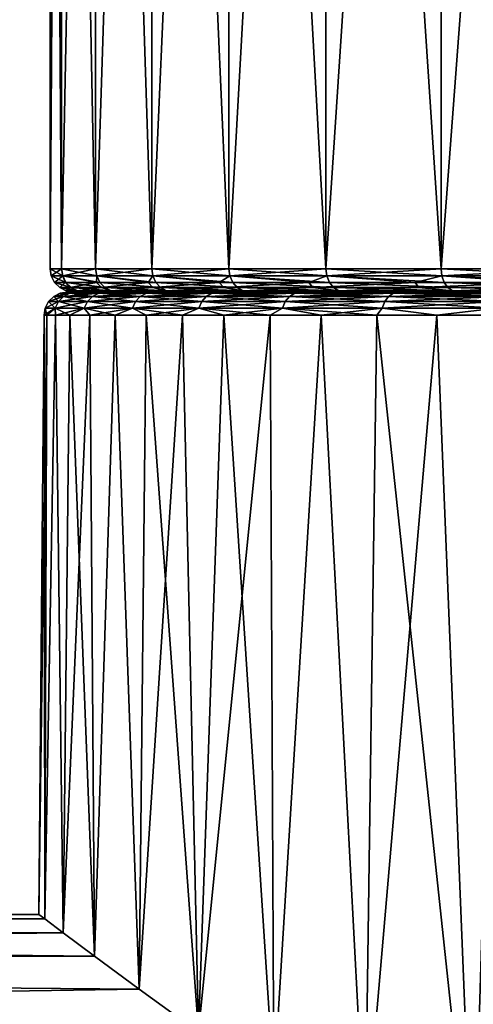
# Model space of a CAD drawing. Header units: metres. Extents: x -128 to 146, y -23 to 80.
# Tile 8 of 113: x -94 to -88, y 22 to 35. Entities that reach past the tile are written whole.
import ezdxf

# ---------------------------------------------------------------- set-up
doc = ezdxf.new("R2010")
doc.units = ezdxf.units.M
doc.layers.add('solid_509241_SW0001', color=7, linetype='CONTINUOUS')

msp = doc.modelspace()

# ---------------------------------------------------------------- linework, layer by layer
at = {"layer": 'solid_509241_SW0001'}
for points in [[(-93.675003, 31.299999, -0.000002), (-93.675003, 53.799999, -0.000002), (-93.528069, 53.799999, -2.241771)], [(-93.528069, 31.299999, -2.241789), (-93.675003, 31.299999, -0.000002), (-93.528069, 53.799999, -2.241771)], [(-93.528069, 31.299999, 2.241786), (-93.675003, 53.799999, -0.000002), (-93.675003, 31.299999, -0.000002)], [(-93.528069, 31.299999, 2.241786), (-93.528069, 53.799999, 2.241767), (-93.675003, 53.799999, -0.000002)], [(-93.528069, 31.299999, -2.241789), (-93.528069, 53.799999, -2.241771), (-93.089783, 53.799999, -4.445204)], [(-93.089775, 31.299999, -4.445219), (-93.528069, 31.299999, -2.241789), (-93.089783, 53.799999, -4.445204)], [(-93.089775, 31.299999, 4.445216), (-93.089783, 53.799999, 4.445201), (-93.528069, 53.799999, 2.241767)], [(-93.528069, 31.299999, 2.241786), (-93.089775, 31.299999, 4.445216), (-93.528069, 53.799999, 2.241767)], [(-93.089775, 31.299999, -4.445219), (-93.089783, 53.799999, -4.445204), (-92.36763, 53.799999, -6.572589)], [(-92.36763, 31.299999, 6.572587), (-92.36763, 53.799999, 6.572586), (-93.089783, 53.799999, 4.445201)], [(-93.089775, 31.299999, 4.445216), (-92.36763, 31.299999, 6.572587), (-93.089783, 53.799999, 4.445201)], [(-92.36763, 31.299999, -6.572589), (-93.089775, 31.299999, -4.445219), (-92.36763, 53.799999, -6.572589)], [(-92.36763, 31.299999, -6.572589), (-92.36763, 53.799999, -6.572589), (-91.373978, 53.799999, -8.587514)], [(-91.373985, 31.299999, -8.587502), (-92.36763, 31.299999, -6.572589), (-91.373978, 53.799999, -8.587514)], [(-91.373985, 31.299999, 8.587499), (-91.373978, 53.799999, 8.587511), (-92.36763, 53.799999, 6.572586)], [(-92.36763, 31.299999, 6.572587), (-91.373985, 31.299999, 8.587499), (-92.36763, 53.799999, 6.572586)], [(-91.373985, 31.299999, -8.587502), (-91.373978, 53.799999, -8.587514), (-90.125832, 53.799999, -10.455494)], [(-90.125847, 31.299999, -10.455479), (-91.373985, 31.299999, -8.587502), (-90.125832, 53.799999, -10.455494)], [(-91.373985, 31.299999, 8.587499), (-90.125847, 31.299999, 10.455476), (-91.373978, 53.799999, 8.587511)], [(-90.125847, 31.299999, 10.455476), (-90.125832, 53.799999, 10.45549), (-91.373978, 53.799999, 8.587511)], [(-90.125847, 31.299999, -10.455479), (-90.125832, 53.799999, -10.455494), (-88.644562, 53.799999, -12.144561)], [(-88.644562, 31.299999, -12.14456), (-90.125847, 31.299999, -10.455479), (-88.644562, 53.799999, -12.144561)], [(-90.125847, 31.299999, 10.455476), (-88.644562, 31.299999, 12.144557), (-90.125832, 53.799999, 10.45549)], [(-88.644562, 31.299999, 12.144557), (-88.644562, 53.799999, 12.144557), (-90.125832, 53.799999, 10.45549)], [(-88.644562, 31.299999, -12.14456), (-88.644562, 53.799999, -12.144561), (-86.95549, 53.799999, -13.625834)], [(-86.955475, 31.299999, -13.625845), (-88.644562, 31.299999, -12.14456), (-86.95549, 53.799999, -13.625834)], [(-86.955475, 31.299999, 13.625842), (-86.95549, 53.799999, 13.625831), (-88.644562, 53.799999, 12.144557)], [(-88.644562, 31.299999, 12.144557), (-86.955475, 31.299999, 13.625842), (-88.644562, 53.799999, 12.144557)], [(-93.660316, 31.207294, -0.000002), (-93.675003, 31.299999, -0.000002), (-93.528069, 31.299999, -2.241789)], [(-93.513512, 31.207294, 2.239869), (-93.528069, 31.299999, 2.241786), (-93.675003, 31.299999, -0.000002)], [(-93.660316, 31.207294, -0.000002), (-93.513512, 31.207294, 2.239869), (-93.675003, 31.299999, -0.000002)], [(-93.513512, 31.207294, -2.239872), (-93.660316, 31.207294, -0.000002), (-93.528069, 31.299999, -2.241789)], [(-93.513512, 31.207294, -2.239872), (-93.528069, 31.299999, -2.241789), (-93.089775, 31.299999, -4.445219)], [(-93.075592, 31.207294, 4.441415), (-93.089775, 31.299999, 4.445216), (-93.528069, 31.299999, 2.241786)], [(-93.513512, 31.207294, 2.239869), (-93.075592, 31.207294, 4.441415), (-93.528069, 31.299999, 2.241786)], [(-93.513512, 31.207294, -2.239872), (-93.089775, 31.299999, -4.445219), (-93.075592, 31.207294, -4.441419)], [(-93.075592, 31.207294, -4.441419), (-93.089775, 31.299999, -4.445219), (-92.36763, 31.299999, -6.572589)], [(-92.354065, 31.207294, 6.566967), (-92.36763, 31.299999, 6.572587), (-93.089775, 31.299999, 4.445216)], [(-93.075592, 31.207294, 4.441415), (-92.354065, 31.207294, 6.566967), (-93.089775, 31.299999, 4.445216)], [(-93.075592, 31.207294, -4.441419), (-92.36763, 31.299999, -6.572589), (-92.354065, 31.207294, -6.566971)], [(-92.354065, 31.207294, -6.566971), (-92.36763, 31.299999, -6.572589), (-91.373985, 31.299999, -8.587502)], [(-91.361275, 31.207296, 8.580157), (-91.373985, 31.299999, 8.587499), (-92.36763, 31.299999, 6.572587)], [(-92.354065, 31.207294, 6.566967), (-91.361275, 31.207296, 8.580157), (-92.36763, 31.299999, 6.572587)], [(-92.354065, 31.207294, -6.566971), (-91.373985, 31.299999, -8.587502), (-91.361275, 31.207296, -8.58016)], [(-91.361275, 31.207296, -8.58016), (-91.373985, 31.299999, -8.587502), (-90.125847, 31.299999, -10.455479)], [(-90.114197, 31.207296, 10.446538), (-90.125847, 31.299999, 10.455476), (-91.373985, 31.299999, 8.587499)], [(-91.361275, 31.207296, 8.580157), (-90.114197, 31.207296, 10.446538), (-91.373985, 31.299999, 8.587499)], [(-91.361275, 31.207296, -8.58016), (-90.125847, 31.299999, -10.455479), (-90.114197, 31.207296, -10.446541)], [(-90.114197, 31.207296, -10.446541), (-90.125847, 31.299999, -10.455479), (-88.644562, 31.299999, -12.14456)], [(-88.634178, 31.207296, 12.134175), (-88.644562, 31.299999, 12.144557), (-90.125847, 31.299999, 10.455476)], [(-90.114197, 31.207296, 10.446538), (-88.634178, 31.207296, 12.134175), (-90.125847, 31.299999, 10.455476)], [(-90.114197, 31.207296, -10.446541), (-88.644562, 31.299999, -12.14456), (-88.634178, 31.207296, -12.134178)], [(-88.634178, 31.207296, -12.134178), (-88.644562, 31.299999, -12.14456), (-86.955475, 31.299999, -13.625845)], [(-86.946541, 31.207296, 13.614193), (-86.955475, 31.299999, 13.625842), (-88.644562, 31.299999, 12.144557)], [(-88.634178, 31.207296, 12.134175), (-86.946541, 31.207296, 13.614193), (-88.644562, 31.299999, 12.144557)], [(-88.634178, 31.207296, -12.134178), (-86.955475, 31.299999, -13.625845), (-86.946541, 31.207296, -13.614196)], [(-93.471207, 31.123589, 2.2343), (-93.513512, 31.207294, 2.239869), (-93.660316, 31.207294, -0.000002)], [(-93.471207, 31.123589, 2.2343), (-93.660316, 31.207294, -0.000002), (-93.617653, 31.123589, -0.000002)], [(-93.513512, 31.207294, -2.239872), (-93.617653, 31.123589, -0.000002), (-93.660316, 31.207294, -0.000002)], [(-93.513512, 31.207294, -2.239872), (-93.482674, 31.123589, -2.145412), (-93.617653, 31.123589, -0.000002)], [(-93.034378, 31.123589, 4.430372), (-93.075592, 31.207294, 4.441415), (-93.513512, 31.207294, 2.239869)], [(-93.471207, 31.123589, 2.2343), (-93.034378, 31.123589, 4.430372), (-93.513512, 31.207294, 2.239869)], [(-93.513512, 31.207294, -2.239872), (-93.079872, 31.123589, -4.256988), (-93.482674, 31.123589, -2.145412)], [(-93.513512, 31.207294, -2.239872), (-93.075592, 31.207294, -4.441419), (-93.079872, 31.123589, -4.256988)], [(-93.075592, 31.207294, -4.441419), (-92.415588, 31.123589, -6.301429), (-93.079872, 31.123589, -4.256988)], [(-92.314644, 31.123589, 6.55064), (-92.354065, 31.207294, 6.566967), (-93.075592, 31.207294, 4.441415)], [(-93.034378, 31.123589, 4.430372), (-92.314644, 31.123589, 6.55064), (-93.075592, 31.207294, 4.441415)], [(-93.075592, 31.207294, -4.441419), (-92.354065, 31.207294, -6.566971), (-92.415588, 31.123589, -6.301429)], [(-92.354065, 31.207294, -6.566971), (-91.500313, 31.123589, -8.246492), (-92.415588, 31.123589, -6.301429)], [(-91.324318, 31.123589, 8.558824), (-91.361275, 31.207296, 8.580157), (-92.354065, 31.207294, 6.566967)], [(-92.354065, 31.207294, -6.566971), (-91.361275, 31.207296, -8.58016), (-91.500313, 31.123589, -8.246492)], [(-92.314644, 31.123589, 6.55064), (-91.324318, 31.123589, 8.558824), (-92.354065, 31.207294, 6.566967)], [(-91.361275, 31.207296, -8.58016), (-90.348473, 31.123589, -10.061503), (-91.500313, 31.123589, -8.246492)], [(-90.080345, 31.123589, 10.420564), (-90.114197, 31.207296, 10.446538), (-91.361275, 31.207296, 8.580157)], [(-91.324318, 31.123589, 8.558824), (-90.080345, 31.123589, 10.420564), (-91.361275, 31.207296, 8.580157)], [(-91.361275, 31.207296, -8.58016), (-90.114197, 31.207296, -10.446541), (-90.348473, 31.123589, -10.061503)], [(-90.114197, 31.207296, -10.446541), (-88.978233, 31.123589, -11.717839), (-90.348473, 31.123589, -10.061503)], [(-88.604004, 31.123589, 12.104005), (-88.634178, 31.207296, 12.134175), (-90.114197, 31.207296, 10.446538)], [(-90.080345, 31.123589, 10.420564), (-88.604004, 31.123589, 12.104005), (-90.114197, 31.207296, 10.446538)], [(-90.114197, 31.207296, -10.446541), (-88.634178, 31.207296, -12.134178), (-88.978233, 31.123589, -11.717839)], [(-88.634178, 31.207296, -12.134178), (-87.411201, 31.123589, -13.189378), (-88.978233, 31.123589, -11.717839)], [(-86.920563, 31.123589, 13.580343), (-86.946541, 31.207296, 13.614193), (-88.634178, 31.207296, 12.134175)], [(-88.604004, 31.123589, 12.104005), (-86.920563, 31.123589, 13.580343), (-88.634178, 31.207296, 12.134175)], [(-88.634178, 31.207296, -12.134178), (-86.946541, 31.207296, -13.614196), (-87.411201, 31.123589, -13.189378)], [(-93.405312, 31.057184, 2.225625), (-93.471207, 31.123589, 2.2343), (-93.617653, 31.123589, -0.000002)], [(-93.405312, 31.057184, 2.225625), (-93.617653, 31.123589, -0.000002), (-93.551186, 31.057184, -0.000002)], [(-93.482674, 31.123589, -2.145412), (-93.551186, 31.057184, -0.000002), (-93.617653, 31.123589, -0.000002)], [(-93.482674, 31.123589, -2.145412), (-93.416733, 31.057184, -2.137081), (-93.551186, 31.057184, -0.000002)], [(-93.551186, 31.057184, -0.000002), (-93.467438, 31.014595, -0.000002), (-93.322281, 31.014595, 2.214693)], [(-93.416733, 31.057184, -2.137081), (-93.467438, 31.014595, -0.000002), (-93.551186, 31.057184, -0.000002)], [(-93.405312, 31.057184, 2.225625), (-93.551186, 31.057184, -0.000002), (-93.322281, 31.014595, 2.214693)], [(-93.482674, 31.123589, -2.145412), (-93.079872, 31.123589, -4.256988), (-93.416733, 31.057184, -2.137081)], [(-92.970177, 31.057184, 4.413169), (-93.034378, 31.123589, 4.430372), (-93.471207, 31.123589, 2.2343)], [(-93.405312, 31.057184, 2.225625), (-92.970177, 31.057184, 4.413169), (-93.471207, 31.123589, 2.2343)], [(-93.416733, 31.057184, -2.137081), (-93.322281, 31.014595, -2.214696), (-93.467438, 31.014595, -0.000002)], [(-93.467438, 31.014595, -0.000002), (-93.375, 31, -0.000001), (-93.230637, 31, 2.202611)], [(-93.322281, 31.014595, -2.214696), (-93.375, 31, -0.000001), (-93.467438, 31.014595, -0.000002)], [(-93.322281, 31.014595, 2.214693), (-93.467438, 31.014595, -0.000002), (-93.230637, 31, 2.202611)], [(-93.079872, 31.123589, -4.256988), (-93.015488, 31.057184, -4.240458), (-93.416733, 31.057184, -2.137081)], [(-93.416733, 31.057184, -2.137081), (-93.015488, 31.057184, -4.240458), (-93.322281, 31.014595, -2.214696)], [(-93.405312, 31.057184, 2.225625), (-93.322281, 31.014595, 2.214693), (-92.889282, 31.014595, 4.391494)], [(-93.405312, 31.057184, 2.225625), (-92.889282, 31.014595, 4.391494), (-92.970177, 31.057184, 4.413169)], [(-93.322281, 31.014595, -2.214696), (-93.230637, 31, -2.202614), (-93.375, 31, -0.000001)], [(-93.015488, 31.057184, -4.240458), (-92.889282, 31.014595, -4.391497), (-93.322281, 31.014595, -2.214696)], [(-93.322281, 31.014595, -2.214696), (-92.889282, 31.014595, -4.391497), (-93.230637, 31, -2.202614)], [(-93.322281, 31.014595, 2.214693), (-93.230637, 31, 2.202611), (-92.800003, 31, 4.367551)], [(-92.889282, 31.014595, 4.391494), (-93.322281, 31.014595, 2.214693), (-92.800003, 31, 4.367551)], [(-92.889282, 31.014595, -4.391497), (-92.800003, 31, -4.367554), (-93.230637, 31, -2.202614)], [(-93.079872, 31.123589, -4.256988), (-92.415588, 31.123589, -6.301429), (-93.015488, 31.057184, -4.240458)], [(-92.253242, 31.057184, 6.525204), (-92.314644, 31.123589, 6.55064), (-93.034378, 31.123589, 4.430372)], [(-92.970177, 31.057184, 4.413169), (-92.253242, 31.057184, 6.525204), (-93.034378, 31.123589, 4.430372)], [(-92.415588, 31.123589, -6.301429), (-92.35379, 31.057184, -6.276961), (-93.015488, 31.057184, -4.240458)], [(-93.015488, 31.057184, -4.240458), (-92.35379, 31.057184, -6.276961), (-92.889282, 31.014595, -4.391497)], [(-92.970177, 31.057184, 4.413169), (-92.889282, 31.014595, 4.391494), (-92.175865, 31.014595, 6.493155)], [(-92.970177, 31.057184, 4.413169), (-92.175865, 31.014595, 6.493155), (-92.253242, 31.057184, 6.525204)], [(-92.35379, 31.057184, -6.276961), (-92.175865, 31.014595, -6.493158), (-92.889282, 31.014595, -4.391497)], [(-92.889282, 31.014595, -4.391497), (-92.175865, 31.014595, -6.493158), (-92.800003, 31, -4.367554)], [(-92.889282, 31.014595, 4.391494), (-92.800003, 31, 4.367551), (-92.090469, 31, 6.45777)], [(-92.175865, 31.014595, 6.493155), (-92.889282, 31.014595, 4.391494), (-92.090469, 31, 6.45777)], [(-92.175865, 31.014595, -6.493158), (-92.090469, 31, -6.457773), (-92.800003, 31, -4.367554)], [(-92.415588, 31.123589, -6.301429), (-91.500313, 31.123589, -8.246492), (-92.35379, 31.057184, -6.276961)], [(-91.500313, 31.123589, -8.246492), (-91.44207, 31.057184, -8.214472), (-92.35379, 31.057184, -6.276961)], [(-92.35379, 31.057184, -6.276961), (-91.44207, 31.057184, -8.214472), (-92.175865, 31.014595, -6.493158)], [(-91.266762, 31.057184, 8.52559), (-91.324318, 31.123589, 8.558824), (-92.314644, 31.123589, 6.55064)], [(-92.253242, 31.057184, 6.525204), (-91.266762, 31.057184, 8.52559), (-92.314644, 31.123589, 6.55064)], [(-92.253242, 31.057184, 6.525204), (-92.175865, 31.014595, 6.493155), (-91.194229, 31.014595, 8.483717)], [(-92.253242, 31.057184, 6.525204), (-91.194229, 31.014595, 8.483717), (-91.266762, 31.057184, 8.52559)], [(-91.44207, 31.057184, -8.214472), (-91.194229, 31.014595, -8.48372), (-92.175865, 31.014595, -6.493158)], [(-92.175865, 31.014595, -6.493158), (-91.194229, 31.014595, -8.48372), (-92.090469, 31, -6.457773)], [(-92.175865, 31.014595, 6.493155), (-92.090469, 31, 6.45777), (-91.114182, 31, 8.437498)], [(-91.194229, 31.014595, 8.483717), (-92.175865, 31.014595, 6.493155), (-91.114182, 31, 8.437498)], [(-91.194229, 31.014595, -8.48372), (-91.114182, 31, -8.437501), (-92.090469, 31, -6.457773)], [(-91.500313, 31.123589, -8.246492), (-90.348473, 31.123589, -10.061503), (-91.44207, 31.057184, -8.214472)], [(-90.348473, 31.123589, -10.061503), (-90.294701, 31.057184, -10.022435), (-91.44207, 31.057184, -8.214472)], [(-91.44207, 31.057184, -8.214472), (-90.294701, 31.057184, -10.022435), (-91.194229, 31.014595, -8.48372)], [(-90.027611, 31.057184, 10.380101), (-90.080345, 31.123589, 10.420564), (-91.324318, 31.123589, 8.558824)], [(-91.266762, 31.057184, 8.52559), (-90.027611, 31.057184, 10.380101), (-91.324318, 31.123589, 8.558824)], [(-91.266762, 31.057184, 8.52559), (-91.194229, 31.014595, 8.483717), (-89.961174, 31.014597, 10.329119)], [(-91.266762, 31.057184, 8.52559), (-89.961174, 31.014597, 10.329119), (-90.027611, 31.057184, 10.380101)], [(-90.294701, 31.057184, -10.022435), (-89.961174, 31.014597, -10.329123), (-91.194229, 31.014595, -8.48372)], [(-91.194229, 31.014595, -8.48372), (-89.961174, 31.014597, -10.329123), (-91.114182, 31, -8.437501)], [(-89.961174, 31.014597, 10.329119), (-91.194229, 31.014595, 8.483717), (-89.887833, 31, 10.272857)], [(-91.194229, 31.014595, 8.483717), (-91.114182, 31, 8.437498), (-89.887833, 31, 10.272857)], [(-89.961174, 31.014597, -10.329123), (-89.887833, 31, -10.27286), (-91.114182, 31, -8.437501)], [(-90.348473, 31.123589, -10.061503), (-88.978233, 31.123589, -11.717839), (-90.294701, 31.057184, -10.022435)], [(-88.978233, 31.123589, -11.717839), (-88.929779, 31.057184, -11.672339), (-90.294701, 31.057184, -10.022435)], [(-90.294701, 31.057184, -10.022435), (-88.929779, 31.057184, -11.672339), (-89.961174, 31.014597, -10.329123)], [(-88.557007, 31.057184, 12.057006), (-88.604004, 31.123589, 12.104005), (-90.080345, 31.123589, 10.420564)], [(-90.027611, 31.057184, 10.380101), (-88.557007, 31.057184, 12.057006), (-90.080345, 31.123589, 10.420564)], [(-90.027611, 31.057184, 10.380101), (-89.961174, 31.014597, 10.329119), (-88.497787, 31.014597, 11.997787)], [(-90.027611, 31.057184, 10.380101), (-88.497787, 31.014597, 11.997787), (-88.557007, 31.057184, 12.057006)], [(-88.929779, 31.057184, -11.672339), (-88.497787, 31.014597, -11.99779), (-89.961174, 31.014597, -10.329123)], [(-89.961174, 31.014597, -10.329123), (-88.497787, 31.014597, -11.99779), (-89.887833, 31, -10.27286)], [(-89.961174, 31.014597, 10.329119), (-89.887833, 31, 10.272857), (-88.432411, 31, 11.932439)], [(-88.497787, 31.014597, 11.997787), (-89.961174, 31.014597, 10.329119), (-88.432411, 31, 11.932439)], [(-88.497787, 31.014597, -11.99779), (-88.432411, 31, -11.932442), (-89.887833, 31, -10.27286)], [(-88.978233, 31.123589, -11.717839), (-87.411201, 31.123589, -13.189378), (-88.929779, 31.057184, -11.672339)], [(-87.411201, 31.123589, -13.189378), (-87.368835, 31.057184, -13.138164), (-88.929779, 31.057184, -11.672339)], [(-88.929779, 31.057184, -11.672339), (-87.368835, 31.057184, -13.138164), (-88.497787, 31.014597, -11.99779)], [(-86.880104, 31.057184, 13.527612), (-86.920563, 31.123589, 13.580343), (-88.604004, 31.123589, 12.104005)], [(-88.557007, 31.057184, 12.057006), (-86.880104, 31.057184, 13.527612), (-88.604004, 31.123589, 12.104005)], [(-88.557007, 31.057184, 12.057006), (-88.497787, 31.014597, 11.997787), (-86.829124, 31.014597, 13.46117)], [(-88.557007, 31.057184, 12.057006), (-86.829124, 31.014597, 13.46117), (-86.880104, 31.057184, 13.527612)], [(-87.368835, 31.057184, -13.138164), (-86.829124, 31.014597, -13.461174), (-88.497787, 31.014597, -11.99779)], [(-88.497787, 31.014597, -11.99779), (-86.829124, 31.014597, -13.461174), (-88.432411, 31, -11.932442)], [(-88.497787, 31.014597, 11.997787), (-88.432411, 31, 11.932439), (-86.772835, 31, 13.387846)], [(-86.829124, 31.014597, 13.46117), (-88.497787, 31.014597, 11.997787), (-86.772835, 31, 13.387846)], [(-86.829124, 31.014597, -13.461174), (-86.772835, 31, -13.387849), (-88.432411, 31, -11.932442)], [(-93.694496, 30.877453), (-93.628166, 30.943264), (-93.503288, 30.943264, -2.064573)], [(-93.56913, 30.877453, 2.072567), (-93.628166, 30.943264), (-93.694496, 30.877453)], [(-93.56913, 30.877453, -2.072567), (-93.694496, 30.877453), (-93.503288, 30.943264, -2.064573)], [(-93.628166, 30.943264), (-93.544815, 30.985477), (-93.42054, 30.985477, -2.054525)], [(-93.503288, 30.943264, 2.064573), (-93.544815, 30.985477), (-93.628166, 30.943264)], [(-93.503288, 30.943264, -2.064573), (-93.628166, 30.943264), (-93.42054, 30.985477, -2.054525)], [(-93.56913, 30.877453, 2.072567), (-93.503288, 30.943264, 2.064573), (-93.628166, 30.943264)], [(-93.56913, 30.877453, -2.072567), (-93.503288, 30.943264, -2.064573), (-93.130455, 30.943264, -4.09904)], [(-93.194855, 30.877453, -4.114912), (-93.56913, 30.877453, -2.072567), (-93.130455, 30.943264, -4.09904)], [(-93.56913, 30.877453, 2.072567), (-93.194855, 30.877453, 4.114912), (-93.503288, 30.943264, 2.064573)], [(-93.544815, 30.985477), (-93.452606, 31), (-93.416473, 31, -1.106271)], [(-93.42054, 30.985477, 2.054525), (-93.452606, 31), (-93.544815, 30.985477)], [(-93.42054, 30.985477, -2.054525), (-93.544815, 30.985477), (-93.416473, 31, -1.106271)], [(-93.503288, 30.943264, 2.064573), (-93.42054, 30.985477, 2.054525), (-93.544815, 30.985477)], [(-93.503288, 30.943264, -2.064573), (-93.42054, 30.985477, -2.054525), (-93.049522, 30.985477, -4.079091)], [(-93.130455, 30.943264, -4.09904), (-93.503288, 30.943264, -2.064573), (-93.049522, 30.985477, -4.079091)], [(-93.503288, 30.943264, 2.064573), (-93.130455, 30.943264, 4.09904), (-93.42054, 30.985477, 2.054525)], [(-93.194855, 30.877453, 4.114912), (-93.130455, 30.943264, 4.09904), (-93.503288, 30.943264, 2.064573)], [(-93.230637, 31, -2.202614), (-93.416473, 31, -1.106271), (-93.452606, 31)], [(-93.375, 31, -0.000001), (-93.452606, 31), (-93.416473, 31, 1.10628)], [(-93.42054, 30.985477, 2.054525), (-93.416473, 31, 1.10628), (-93.452606, 31)], [(-93.375, 31, -0.000001), (-93.230637, 31, -2.202614), (-93.452606, 31)], [(-93.42054, 30.985477, -2.054525), (-93.416473, 31, -1.106271), (-93.307945, 31, -2.209932)], [(-93.42054, 30.985477, -2.054525), (-93.307945, 31, -2.209932), (-93.127365, 31, -3.304762)], [(-93.049522, 30.985477, -4.079091), (-93.42054, 30.985477, -2.054525), (-93.127365, 31, -3.304762)], [(-93.42054, 30.985477, 2.054525), (-93.307945, 31, 2.209949), (-93.416473, 31, 1.10628)], [(-93.42054, 30.985477, 2.054525), (-93.049522, 30.985477, 4.079091), (-93.307945, 31, 2.209949)], [(-93.130455, 30.943264, 4.09904), (-93.049522, 30.985477, 4.079091), (-93.42054, 30.985477, 2.054525)], [(-93.230637, 31, -2.202614), (-93.307945, 31, -2.209932), (-93.416473, 31, -1.106271)], [(-93.230637, 31, 2.202611), (-93.416473, 31, 1.10628), (-93.307945, 31, 2.209949)], [(-93.230637, 31, 2.202611), (-93.375, 31, -0.000001), (-93.416473, 31, 1.10628)], [(-92.800003, 31, -4.367554), (-93.127365, 31, -3.304762), (-93.307945, 31, -2.209932)], [(-93.230637, 31, -2.202614), (-92.800003, 31, -4.367554), (-93.307945, 31, -2.209932)], [(-93.230637, 31, 2.202611), (-93.307945, 31, 2.209949), (-93.127365, 31, 3.304782)], [(-93.049522, 30.985477, 4.079091), (-93.127365, 31, 3.304782), (-93.307945, 31, 2.209949)], [(-92.800003, 31, 4.367551), (-93.230637, 31, 2.202611), (-93.127365, 31, 3.304782)], [(-93.194855, 30.877453, -4.114912), (-93.130455, 30.943264, -4.09904), (-92.515114, 30.943264, -6.073733)], [(-92.577133, 30.877453, -6.097252), (-93.194855, 30.877453, -4.114912), (-92.515114, 30.943264, -6.073733)], [(-93.194855, 30.877453, 4.114912), (-92.577133, 30.877453, 6.097252), (-93.130455, 30.943264, 4.09904)], [(-93.130455, 30.943264, -4.09904), (-93.049522, 30.985477, -4.079091), (-92.43718, 30.985477, -6.044174)], [(-92.515114, 30.943264, -6.073733), (-93.130455, 30.943264, -4.09904), (-92.43718, 30.985477, -6.044174)], [(-93.130455, 30.943264, 4.09904), (-92.515114, 30.943264, 6.073733), (-93.049522, 30.985477, 4.079091)], [(-92.577133, 30.877453, 6.097252), (-92.515114, 30.943264, 6.073733), (-93.130455, 30.943264, 4.09904)], [(-92.800003, 31, -4.367554), (-92.875633, 31, -4.385147), (-93.127365, 31, -3.304762)], [(-93.049522, 30.985477, -4.079091), (-93.127365, 31, -3.304762), (-92.875633, 31, -4.385147)], [(-92.800003, 31, 4.367551), (-93.127365, 31, 3.304782), (-92.875626, 31, 4.385169)], [(-93.049522, 30.985477, 4.079091), (-92.875626, 31, 4.385169), (-93.127365, 31, 3.304782)], [(-93.049522, 30.985477, -4.079091), (-92.875633, 31, -4.385147), (-92.553703, 31, -5.446974)], [(-92.43718, 30.985477, -6.044174), (-93.049522, 30.985477, -4.079091), (-92.553703, 31, -5.446974)], [(-93.049522, 30.985477, 4.079091), (-92.43718, 30.985477, 6.044174), (-92.875626, 31, 4.385169)], [(-92.515114, 30.943264, 6.073733), (-92.43718, 30.985477, 6.044174), (-93.049522, 30.985477, 4.079091)], [(-92.090469, 31, -6.457773), (-92.553703, 31, -5.446974), (-92.875633, 31, -4.385147)], [(-92.800003, 31, -4.367554), (-92.090469, 31, -6.457773), (-92.875633, 31, -4.385147)], [(-92.800003, 31, 4.367551), (-92.875626, 31, 4.385169), (-92.553696, 31, 5.446995)], [(-92.43718, 30.985477, 6.044174), (-92.553696, 31, 5.446995), (-92.875626, 31, 4.385169)], [(-92.090469, 31, 6.45777), (-92.800003, 31, 4.367551), (-92.553696, 31, 5.446995)], [(-92.577133, 30.877453, -6.097252), (-92.515114, 30.943264, -6.073733), (-91.666245, 30.943264, -7.959857)], [(-91.724968, 30.877453, -7.990681), (-92.577133, 30.877453, -6.097252), (-91.666245, 30.943264, -7.959857)], [(-92.577133, 30.877453, 6.097252), (-91.724968, 30.877453, 7.990681), (-92.515114, 30.943264, 6.073733)], [(-92.090469, 31, -6.457773), (-92.16304, 31, -6.485363), (-92.553703, 31, -5.446974)], [(-92.43718, 30.985477, -6.044174), (-92.553703, 31, -5.446974), (-92.16304, 31, -6.485363)], [(-92.090469, 31, 6.45777), (-92.553696, 31, 5.446995), (-92.163033, 31, 6.485383)], [(-92.43718, 30.985477, 6.044174), (-92.163033, 31, 6.485383), (-92.553696, 31, 5.446995)], [(-92.515114, 30.943264, -6.073733), (-92.43718, 30.985477, -6.044174), (-91.59243, 30.985477, -7.92112)], [(-91.666245, 30.943264, -7.959857), (-92.515114, 30.943264, -6.073733), (-91.59243, 30.985477, -7.92112)], [(-92.515114, 30.943264, 6.073733), (-91.666245, 30.943264, 7.959857), (-92.43718, 30.985477, 6.044174)], [(-91.724968, 30.877453, 7.990681), (-91.666245, 30.943264, 7.959857), (-92.515114, 30.943264, 6.073733)], [(-92.43718, 30.985477, -6.044174), (-92.16304, 31, -6.485363), (-91.705284, 31, -7.496011)], [(-91.59243, 30.985477, -7.92112), (-92.43718, 30.985477, -6.044174), (-91.705284, 31, -7.496011)], [(-92.43718, 30.985477, 6.044174), (-91.59243, 30.985477, 7.92112), (-92.163033, 31, 6.485383)], [(-91.666245, 30.943264, 7.959857), (-91.59243, 30.985477, 7.92112), (-92.43718, 30.985477, 6.044174)], [(-91.114182, 31, -8.437501), (-91.705284, 31, -7.496011), (-92.16304, 31, -6.485363)], [(-92.090469, 31, -6.457773), (-91.114182, 31, -8.437501), (-92.16304, 31, -6.485363)], [(-92.090469, 31, 6.45777), (-92.163033, 31, 6.485383), (-91.705276, 31, 7.49603)], [(-91.59243, 30.985477, 7.92112), (-91.705276, 31, 7.49603), (-92.163033, 31, 6.485383)], [(-91.114182, 31, 8.437498), (-92.090469, 31, 6.45777), (-91.705276, 31, 7.49603)], [(-91.724968, 30.877453, -7.990681), (-91.666245, 30.943264, -7.959857), (-90.596207, 30.943264, -9.72991)], [(-90.650795, 30.877453, -9.767587), (-91.724968, 30.877453, -7.990681), (-90.596207, 30.943264, -9.72991)], [(-91.724968, 30.877453, 7.990681), (-90.650795, 30.877453, 9.767587), (-91.666245, 30.943264, 7.959857)], [(-91.114182, 31, -8.437501), (-91.182404, 31, -8.474537), (-91.705284, 31, -7.496011)], [(-91.59243, 30.985477, -7.92112), (-91.705284, 31, -7.496011), (-91.182404, 31, -8.474537)], [(-91.114182, 31, 8.437498), (-91.705276, 31, 7.49603), (-91.182396, 31, 8.474556)], [(-91.59243, 30.985477, 7.92112), (-91.182396, 31, 8.474556), (-91.705276, 31, 7.49603)], [(-91.666245, 30.943264, -7.959857), (-91.59243, 30.985477, -7.92112), (-90.527603, 30.985477, -9.682558)], [(-90.596207, 30.943264, -9.72991), (-91.666245, 30.943264, -7.959857), (-90.527603, 30.985477, -9.682558)], [(-91.666245, 30.943264, 7.959857), (-90.596207, 30.943264, 9.72991), (-91.59243, 30.985477, 7.92112)], [(-90.650795, 30.877453, 9.767587), (-90.596207, 30.943264, 9.72991), (-91.666245, 30.943264, 7.959857)], [(-91.59243, 30.985477, -7.92112), (-91.182404, 31, -8.474537), (-90.596649, 31, -9.416765)], [(-90.527603, 30.985477, -9.682558), (-91.59243, 30.985477, -7.92112), (-90.596649, 31, -9.416765)], [(-91.59243, 30.985477, 7.92112), (-90.527603, 30.985477, 9.682558), (-91.182396, 31, 8.474556)], [(-90.596207, 30.943264, 9.72991), (-90.527603, 30.985477, 9.682558), (-91.59243, 30.985477, 7.92112)], [(-89.887833, 31, -10.27286), (-90.596649, 31, -9.416765), (-91.182404, 31, -8.474537)], [(-91.114182, 31, -8.437501), (-89.887833, 31, -10.27286), (-91.182404, 31, -8.474537)], [(-91.114182, 31, 8.437498), (-91.182396, 31, 8.474556), (-90.596634, 31, 9.416782)], [(-90.527603, 30.985477, 9.682558), (-90.596634, 31, 9.416782), (-91.182396, 31, 8.474556)], [(-89.887833, 31, 10.272857), (-91.114182, 31, 8.437498), (-90.596634, 31, 9.416782)], [(-90.650795, 30.877453, -9.767587), (-90.596207, 30.943264, -9.72991), (-89.320618, 30.943264, -11.358078)], [(-89.370262, 30.877453, -11.40206), (-90.650795, 30.877453, -9.767587), (-89.320618, 30.943264, -11.358078)], [(-90.650795, 30.877453, 9.767587), (-89.370262, 30.877453, 11.40206), (-90.596207, 30.943264, 9.72991)], [(-89.887833, 31, -10.27286), (-89.950485, 31, -10.318686), (-90.596649, 31, -9.416765)], [(-90.527603, 30.985477, -9.682558), (-90.596649, 31, -9.416765), (-89.950485, 31, -10.318686)], [(-89.887833, 31, 10.272857), (-90.596634, 31, 9.416782), (-89.95047, 31, 10.318703)], [(-90.527603, 30.985477, 9.682558), (-89.95047, 31, 10.318703), (-90.596634, 31, 9.416782)], [(-90.596207, 30.943264, -9.72991), (-90.527603, 30.985477, -9.682558), (-89.258224, 30.985477, -11.302802)], [(-89.320618, 30.943264, -11.358078), (-90.596207, 30.943264, -9.72991), (-89.258224, 30.985477, -11.302802)], [(-90.596207, 30.943264, 9.72991), (-89.320618, 30.943264, 11.358078), (-90.527603, 30.985477, 9.682558)], [(-89.370262, 30.877453, 11.40206), (-89.320618, 30.943264, 11.358078), (-90.596207, 30.943264, 9.72991)], [(-90.527603, 30.985477, -9.682558), (-89.950485, 31, -10.318686), (-89.24675, 31, -11.176368)], [(-89.258224, 30.985477, -11.302802), (-90.527603, 30.985477, -9.682558), (-89.24675, 31, -11.176368)], [(-90.527603, 30.985477, 9.682558), (-89.258224, 30.985477, 11.302802), (-89.95047, 31, 10.318703)], [(-89.320618, 30.943264, 11.358078), (-89.258224, 30.985477, 11.302802), (-90.527603, 30.985477, 9.682558)], [(-88.432411, 31, -11.932442), (-89.24675, 31, -11.176368), (-89.950485, 31, -10.318686)], [(-89.887833, 31, -10.27286), (-88.432411, 31, -11.932442), (-89.950485, 31, -10.318686)], [(-89.887833, 31, 10.272857), (-89.95047, 31, 10.318703), (-89.246735, 31, 11.176384)], [(-89.258224, 30.985477, 11.302802), (-89.246735, 31, 11.176384), (-89.95047, 31, 10.318703)], [(-88.432411, 31, 11.932439), (-89.887833, 31, 10.272857), (-89.246735, 31, 11.176384)], [(-89.370262, 30.877453, -11.40206), (-89.320618, 30.943264, -11.358078), (-87.858078, 30.943264, -12.82062)], [(-87.902061, 30.877453, -12.870265), (-89.370262, 30.877453, -11.40206), (-87.858078, 30.943264, -12.82062)], [(-89.370262, 30.877453, 11.40206), (-87.902061, 30.877453, 12.870265), (-89.320618, 30.943264, 11.358078)], [(-89.320618, 30.943264, -11.358078), (-89.258224, 30.985477, -11.302802), (-87.802803, 30.985477, -12.758226)], [(-87.858078, 30.943264, -12.82062), (-89.320618, 30.943264, -11.358078), (-87.802803, 30.985477, -12.758226)], [(-89.320618, 30.943264, 11.358078), (-87.858078, 30.943264, 12.82062), (-89.258224, 30.985477, 11.302802)], [(-87.902061, 30.877453, 12.870265), (-87.858078, 30.943264, 12.82062), (-89.320618, 30.943264, 11.358078)], [(-89.258224, 30.985477, -11.302802), (-89.24675, 31, -11.176368), (-88.488373, 31, -11.986233)], [(-87.802803, 30.985477, -12.758226), (-89.258224, 30.985477, -11.302802), (-88.488373, 31, -11.986233)], [(-89.258224, 30.985477, 11.302802), (-88.488358, 31, 11.986247), (-89.246735, 31, 11.176384)], [(-89.258224, 30.985477, 11.302802), (-87.802803, 30.985477, 12.758226), (-88.488358, 31, 11.986247)], [(-87.858078, 30.943264, 12.82062), (-87.802803, 30.985477, 12.758226), (-89.258224, 30.985477, 11.302802)], [(-88.432411, 31, -11.932442), (-88.488373, 31, -11.986233), (-89.24675, 31, -11.176368)], [(-88.432411, 31, 11.932439), (-89.246735, 31, 11.176384), (-88.488358, 31, 11.986247)], [(-86.772835, 31, -13.387849), (-87.678696, 31, -12.744705), (-88.488373, 31, -11.986233)], [(-87.802803, 30.985477, -12.758226), (-88.488373, 31, -11.986233), (-87.678696, 31, -12.744705)], [(-88.432411, 31, -11.932442), (-86.772835, 31, -13.387849), (-88.488373, 31, -11.986233)], [(-88.432411, 31, 11.932439), (-88.488358, 31, 11.986247), (-87.67868, 31, 12.74472)], [(-87.802803, 30.985477, 12.758226), (-87.67868, 31, 12.74472), (-88.488358, 31, 11.986247)], [(-86.772835, 31, 13.387846), (-88.432411, 31, 11.932439), (-87.67868, 31, 12.74472)], [(-93.611679, 30.794428, -2.077734), (-93.71566, 30.702618, -1.128368), (-93.752594, 30.702618)], [(-93.737358, 30.794428), (-93.752594, 30.702618), (-93.71566, 30.702618, 1.128368)], [(-93.611679, 30.794428, -2.077734), (-93.752594, 30.702618), (-93.737358, 30.794428)], [(-93.737358, 30.794428), (-93.694496, 30.877453), (-93.56913, 30.877453, -2.072567)], [(-93.611679, 30.794428, 2.077734), (-93.694496, 30.877453), (-93.737358, 30.794428)], [(-93.611679, 30.794428, -2.077734), (-93.737358, 30.794428), (-93.56913, 30.877453, -2.072567)], [(-93.611679, 30.794428, 2.077734), (-93.737358, 30.794428), (-93.71566, 30.702618, 1.128368)], [(-93.611679, 30.794428, -2.077734), (-93.604996, 30.702618, -2.251906), (-93.71566, 30.702618, -1.128368)], [(-93.611679, 30.794428, 2.077734), (-93.71566, 30.702618, 1.128368), (-93.604996, 30.702618, 2.251906)], [(-93.611679, 30.794428, 2.077734), (-93.56913, 30.877453, 2.072567), (-93.694496, 30.877453)], [(-93.611679, 30.794428, -2.077734), (-93.56913, 30.877453, -2.072567), (-93.194855, 30.877453, -4.114912)], [(-93.236473, 30.794428, -4.12517), (-93.611679, 30.794428, -2.077734), (-93.194855, 30.877453, -4.114912)], [(-93.611679, 30.794428, 2.077734), (-93.236473, 30.794428, 4.12517), (-93.56913, 30.877453, 2.072567)], [(-93.236473, 30.794428, -4.12517), (-93.604996, 30.702618, -2.251906), (-93.611679, 30.794428, -2.077734)], [(-93.611679, 30.794428, 2.077734), (-93.604996, 30.702618, 2.251906), (-93.421097, 30.702618, 3.365801)], [(-93.611679, 30.794428, 2.077734), (-93.421097, 30.702618, 3.365801), (-93.236473, 30.794428, 4.12517)], [(-93.236473, 30.794428, -4.12517), (-93.421097, 30.702618, -3.365801), (-93.604996, 30.702618, -2.251906)], [(-93.236473, 30.794428, 4.12517), (-93.194855, 30.877453, 4.114912), (-93.56913, 30.877453, 2.072567)], [(-93.236473, 30.794428, -4.12517), (-93.164734, 30.702618, -4.465283), (-93.421097, 30.702618, -3.365801)], [(-93.236473, 30.794428, 4.12517), (-93.421097, 30.702618, 3.365801), (-93.164734, 30.702618, 4.465283)], [(-93.236473, 30.794428, -4.12517), (-93.194855, 30.877453, -4.114912), (-92.577133, 30.877453, -6.097252)], [(-92.61721, 30.794428, -6.112452), (-93.236473, 30.794428, -4.12517), (-92.577133, 30.877453, -6.097252)], [(-93.236473, 30.794428, 4.12517), (-92.61721, 30.794428, 6.112452), (-93.194855, 30.877453, 4.114912)], [(-92.61721, 30.794428, -6.112452), (-93.164734, 30.702618, -4.465283), (-93.236473, 30.794428, -4.12517)], [(-93.236473, 30.794428, 4.12517), (-93.164734, 30.702618, 4.465283), (-92.837006, 30.702618, 5.545649)], [(-93.236473, 30.794428, 4.12517), (-92.837006, 30.702618, 5.545649), (-92.61721, 30.794428, 6.112452)], [(-92.61721, 30.794428, 6.112452), (-92.577133, 30.877453, 6.097252), (-93.194855, 30.877453, 4.114912)], [(-92.61721, 30.794428, -6.112452), (-92.837006, 30.702618, -5.545649), (-93.164734, 30.702618, -4.465283)], [(-92.61721, 30.794428, -6.112452), (-92.439323, 30.702618, -6.602269), (-92.837006, 30.702618, -5.545649)], [(-92.61721, 30.794428, 6.112452), (-92.837006, 30.702618, 5.545649), (-92.439323, 30.702618, 6.602269)], [(-92.61721, 30.794428, -6.112452), (-92.577133, 30.877453, -6.097252), (-91.724968, 30.877453, -7.990681)], [(-91.762924, 30.794428, -8.0106), (-92.61721, 30.794428, -6.112452), (-91.724968, 30.877453, -7.990681)], [(-92.61721, 30.794428, 6.112452), (-91.762924, 30.794428, 8.0106), (-92.577133, 30.877453, 6.097252)], [(-91.762924, 30.794428, -8.0106), (-92.439323, 30.702618, -6.602269), (-92.61721, 30.794428, -6.112452)], [(-92.61721, 30.794428, 6.112452), (-92.439323, 30.702618, 6.602269), (-91.973389, 30.702618, 7.630616)], [(-92.61721, 30.794428, 6.112452), (-91.973389, 30.702618, 7.630616), (-91.762924, 30.794428, 8.0106)], [(-91.762924, 30.794428, 8.0106), (-91.724968, 30.877453, 7.990681), (-92.577133, 30.877453, 6.097252)], [(-91.762924, 30.794428, -8.0106), (-91.973389, 30.702618, -7.630616), (-92.439323, 30.702618, -6.602269)], [(-91.762924, 30.794428, -8.0106), (-91.441193, 30.702618, -8.626287), (-91.973389, 30.702618, -7.630616)], [(-91.762924, 30.794428, 8.0106), (-91.973389, 30.702618, 7.630616), (-91.441193, 30.702618, 8.626287)], [(-91.762924, 30.794428, -8.0106), (-91.724968, 30.877453, -7.990681), (-90.650795, 30.877453, -9.767587)], [(-90.686066, 30.794428, -9.791936), (-91.762924, 30.794428, -8.0106), (-90.650795, 30.877453, -9.767587)], [(-91.762924, 30.794428, 8.0106), (-90.686066, 30.794428, 9.791936), (-91.724968, 30.877453, 7.990681)], [(-90.686066, 30.794428, -9.791936), (-91.441193, 30.702618, -8.626287), (-91.762924, 30.794428, -8.0106)], [(-91.762924, 30.794428, 8.0106), (-91.441193, 30.702618, 8.626287), (-90.845016, 30.702618, 9.585018)], [(-91.762924, 30.794428, 8.0106), (-90.845016, 30.702618, 9.585018), (-90.686066, 30.794428, 9.791936)], [(-90.686066, 30.794428, 9.791936), (-90.650795, 30.877453, 9.767587), (-91.724968, 30.877453, 7.990681)], [(-90.686066, 30.794428, -9.791936), (-90.845016, 30.702618, -9.585018), (-91.441193, 30.702618, -8.626287)], [(-90.686066, 30.794428, -9.791936), (-90.187408, 30.702618, -10.502706), (-90.845016, 30.702618, -9.585018)], [(-90.686066, 30.794428, 9.791936), (-90.845016, 30.702618, 9.585018), (-90.187408, 30.702618, 10.502706)], [(-90.686066, 30.794428, -9.791936), (-90.650795, 30.877453, -9.767587), (-89.370262, 30.877453, -11.40206)], [(-89.402351, 30.794428, -11.430483), (-90.686066, 30.794428, -9.791936), (-89.370262, 30.877453, -11.40206)], [(-90.686066, 30.794428, 9.791936), (-89.402351, 30.794428, 11.430483), (-90.650795, 30.877453, 9.767587)], [(-89.402351, 30.794428, -11.430483), (-90.187408, 30.702618, -10.502706), (-90.686066, 30.794428, -9.791936)], [(-90.686066, 30.794428, 9.791936), (-90.187408, 30.702618, 10.502706), (-89.471191, 30.702618, 11.375419)], [(-90.686066, 30.794428, 9.791936), (-89.471191, 30.702618, 11.375419), (-89.402351, 30.794428, 11.430483)], [(-89.402351, 30.794428, 11.430483), (-89.370262, 30.877453, 11.40206), (-90.650795, 30.877453, 9.767587)], [(-89.402351, 30.794428, -11.430483), (-89.471191, 30.702618, -11.375419), (-90.187408, 30.702618, -10.502706)], [(-89.402351, 30.794428, -11.430483), (-88.699432, 30.702618, -12.19942), (-89.471191, 30.702618, -11.375419)], [(-89.402351, 30.794428, 11.430483), (-89.471191, 30.702618, 11.375419), (-88.699432, 30.702618, 12.19942)], [(-89.402351, 30.794428, -11.430483), (-89.370262, 30.877453, -11.40206), (-87.902061, 30.877453, -12.870265)], [(-87.930481, 30.794428, -12.902348), (-89.402351, 30.794428, -11.430483), (-87.902061, 30.877453, -12.870265)], [(-89.402351, 30.794428, 11.430483), (-87.930481, 30.794428, 12.902348), (-89.370262, 30.877453, 11.40206)], [(-87.930481, 30.794428, -12.902348), (-88.699432, 30.702618, -12.19942), (-89.402351, 30.794428, -11.430483)], [(-89.402351, 30.794428, 11.430483), (-88.699432, 30.702618, 12.19942), (-87.930481, 30.794428, 12.902348)], [(-87.930481, 30.794428, 12.902348), (-87.902061, 30.877453, 12.870265), (-89.370262, 30.877453, 11.40206)], [(-87.930481, 30.794428, -12.902348), (-87.875435, 30.702618, -12.971182), (-88.699432, 30.702618, -12.19942)], [(-87.930481, 30.794428, 12.902348), (-88.699432, 30.702618, 12.19942), (-87.875435, 30.702618, 12.971182)], [(-93.752594, 30.702618), (-93.819817, 23), (-93.741898, 22.94099, 1.646509)], [(-93.71566, 30.702618, -1.128368), (-93.741898, 22.940989, -1.646521), (-93.819817, 23)], [(-93.752594, 30.702618), (-93.71566, 30.702618, -1.128368), (-93.819817, 23)], [(-93.71566, 30.702618, 1.128368), (-93.752594, 30.702618), (-93.741898, 22.94099, 1.646509)], [(-93.604996, 30.702618, 2.251906), (-93.741898, 22.94099, 1.646509), (-93.50592, 22.762987, 3.293393)], [(-93.604996, 30.702618, 2.251906), (-93.71566, 30.702618, 1.128368), (-93.741898, 22.94099, 1.646509)], [(-93.604996, 30.702618, -2.251906), (-93.505913, 22.762981, -3.293423), (-93.741898, 22.940989, -1.646521)], [(-93.71566, 30.702618, -1.128368), (-93.604996, 30.702618, -2.251906), (-93.741898, 22.940989, -1.646521)], [(-93.421097, 30.702618, 3.365801), (-93.604996, 30.702618, 2.251906), (-93.50592, 22.762987, 3.293393)], [(-93.604996, 30.702618, -2.251906), (-93.421097, 30.702618, -3.365801), (-93.505913, 22.762981, -3.293423)], [(-93.421097, 30.702618, 3.365801), (-93.50592, 22.762987, 3.293393), (-93.105614, 22.46349, 4.938791)], [(-93.164734, 30.702618, -4.465283), (-93.105606, 22.463482, -4.93882), (-93.505913, 22.762981, -3.293423)], [(-93.421097, 30.702618, -3.365801), (-93.164734, 30.702618, -4.465283), (-93.505913, 22.762981, -3.293423)], [(-93.164734, 30.702618, 4.465283), (-93.421097, 30.702618, 3.365801), (-93.105614, 22.46349, 4.938791)], [(-92.837006, 30.702618, 5.545649), (-93.164734, 30.702618, 4.465283), (-93.105614, 22.46349, 4.938791)], [(-93.164734, 30.702618, -4.465283), (-92.837006, 30.702618, -5.545649), (-93.105606, 22.463482, -4.93882)], [(-92.837006, 30.702618, 5.545649), (-93.105614, 22.46349, 4.938791), (-92.529251, 22.03791, 6.582594)], [(-92.837006, 30.702618, -5.545649), (-92.529221, 22.037891, -6.582653), (-93.105606, 22.463482, -4.93882)], [(-92.439323, 30.702618, 6.602269), (-92.837006, 30.702618, 5.545649), (-92.529251, 22.03791, 6.582594)], [(-92.837006, 30.702618, -5.545649), (-92.439323, 30.702618, -6.602269), (-92.529221, 22.037891, -6.582653)], [(-92.439323, 30.702618, 6.602269), (-92.529251, 22.03791, 6.582594), (-91.765244, 21.484732, 8.210133)], [(-91.973389, 30.702618, -7.630616), (-91.765213, 21.484711, -8.21019), (-92.529221, 22.037891, -6.582653)], [(-92.439323, 30.702618, -6.602269), (-91.973389, 30.702618, -7.630616), (-92.529221, 22.037891, -6.582653)], [(-91.973389, 30.702618, 7.630616), (-92.439323, 30.702618, 6.602269), (-91.765244, 21.484732, 8.210133)], [(-91.441193, 30.702618, 8.626287), (-91.973389, 30.702618, 7.630616), (-91.765244, 21.484732, 8.210133)], [(-91.973389, 30.702618, -7.630616), (-91.441193, 30.702618, -8.626287), (-91.765213, 21.484711, -8.21019)], [(-91.441193, 30.702618, 8.626287), (-91.765244, 21.484732, 8.210133), (-90.798943, 20.804325, 9.807142)], [(-90.845016, 30.702618, -9.585018), (-90.798904, 20.804298, -9.807199), (-91.765213, 21.484711, -8.21019)], [(-91.441193, 30.702618, -8.626287), (-90.845016, 30.702618, -9.585018), (-91.765213, 21.484711, -8.21019)], [(-90.845016, 30.702618, 9.585018), (-91.441193, 30.702618, 8.626287), (-90.798943, 20.804325, 9.807142)], [(-90.187408, 30.702618, 10.502706), (-90.845016, 30.702618, 9.585018), (-90.798943, 20.804325, 9.807142)], [(-90.845016, 30.702618, -9.585018), (-90.187408, 30.702618, -10.502706), (-90.798904, 20.804298, -9.807199)], [(-90.187408, 30.702618, 10.502706), (-90.798943, 20.804325, 9.807142), (-89.619911, 20.006243, 11.346816)], [(-90.187408, 30.702618, -10.502706), (-89.619858, 20.006208, -11.346878), (-90.798904, 20.804298, -9.807199)], [(-89.471191, 30.702618, 11.375419), (-90.187408, 30.702618, 10.502706), (-89.619911, 20.006243, 11.346816)], [(-90.187408, 30.702618, -10.502706), (-89.471191, 30.702618, -11.375419), (-89.619858, 20.006208, -11.346878)], [(-89.471191, 30.702618, 11.375419), (-89.619911, 20.006243, 11.346816), (-88.230301, 19.116728, 12.788695)], [(-88.699432, 30.702618, -12.19942), (-88.230232, 19.116684, -12.78876), (-89.619858, 20.006208, -11.346878)], [(-89.471191, 30.702618, -11.375419), (-88.699432, 30.702618, -12.19942), (-89.619858, 20.006208, -11.346878)], [(-88.699432, 30.702618, 12.19942), (-89.471191, 30.702618, 11.375419), (-88.230301, 19.116728, 12.788695)], [(-87.875435, 30.702618, 12.971182), (-88.699432, 30.702618, 12.19942), (-88.230301, 19.116728, 12.788695)], [(-88.699432, 30.702618, -12.19942), (-87.875435, 30.702618, -12.971182), (-88.230232, 19.116684, -12.78876)], [(-87.875435, 30.702618, 12.971182), (-88.230301, 19.116728, 12.788695), (-86.663261, 18.189558, 14.07622)], [(-93.819817, 23), (-127.5, 23), (-127.5, 22.832304, 2.772344)], [(-93.741898, 22.94099, 1.646509), (-93.819817, 23), (-127.5, 22.832304, 2.772344)], [(-93.741898, 22.940989, -1.646521), (-127.5, 23), (-93.819817, 23)], [(-127.5, 22.832304, -2.772344), (-127.5, 23), (-93.741898, 22.940989, -1.646521)], [(-93.50592, 22.762987, 3.293393), (-93.741898, 22.94099, 1.646509), (-127.5, 22.832304, 2.772344)], [(-127.5, 22.832304, -2.772344), (-93.741898, 22.940989, -1.646521), (-93.505913, 22.762981, -3.293423)], [(-93.50592, 22.762987, 3.293393), (-127.5, 22.832304, 2.772344), (-127.5, 22.331661, 5.50426)], [(-127.5, 22.832304, -2.772344), (-93.505913, 22.762981, -3.293423), (-93.105606, 22.463482, -4.93882)], [(-127.5, 22.331661, -5.50426), (-127.5, 22.832304, -2.772344), (-93.105606, 22.463482, -4.93882)], [(-93.105614, 22.46349, 4.938791), (-93.50592, 22.762987, 3.293393), (-127.5, 22.331661, 5.50426)], [(-92.529251, 22.03791, 6.582594), (-93.105614, 22.46349, 4.938791), (-127.5, 22.331661, 5.50426)], [(-127.5, 22.331661, -5.50426), (-93.105606, 22.463482, -4.93882), (-92.529221, 22.037891, -6.582653)], [(-92.529251, 22.03791, 6.582594), (-127.5, 22.331661, 5.50426), (-127.5, 21.505373, 8.155912)], [(-127.5, 21.505373, -8.155912), (-127.5, 22.331661, -5.50426), (-92.529221, 22.037891, -6.582653)], [(-91.765244, 21.484732, 8.210133), (-92.529251, 22.03791, 6.582594), (-127.5, 21.505373, 8.155912)], [(-127.5, 21.505373, -8.155912), (-92.529221, 22.037891, -6.582653), (-91.765213, 21.484711, -8.21019)]]:
    msp.add_3dface(points, dxfattribs=at)

doc.saveas('drawing.dxf')
